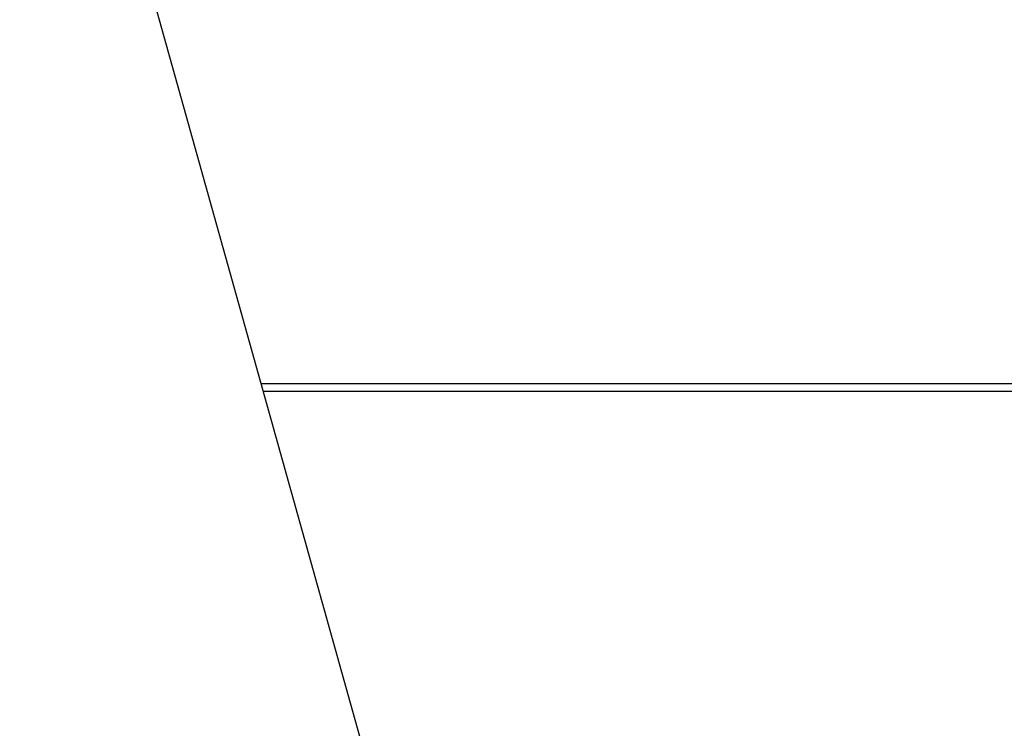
# Model space of a CAD drawing. Header units: millimetres. Extents: x 20 to 26560, y 16 to 17993.
# Tile 74 of 95: x 8314 to 9404, y 13791 to 14576. Entities that reach past the tile are written whole.
import ezdxf

# ---------------------------------------------------------------- set-up
doc = ezdxf.new("R2010")
doc.units = ezdxf.units.MM
doc.layers.add('COMPONENT_GEOMETRY', color=7, linetype='Continuous')
doc.styles.add('SLDTEXTSTYLE0', font='TXT', dxfattribs={"width": 0.75})
doc.dimstyles.new('SLDDIMSTYLE0', dxfattribs={"dimtxt": 150, "dimasz": 6.604, "dimexe": 0, "dimexo": 0.0625, "dimgap": 37.5, "dimtad": 0, "dimtih": 1, "dimtoh": 1, "dimdec": 0, "dimlfac": 0.5, "dimrnd": 1e-09, "dimzin": 12, "dimdsep": 46, "dimtxsty": 'SLDTEXTSTYLE0', "dimsah": 1, "dimcen": 0.09, "dimadec": 0, "dimazin": 3, "dimtfac": 1, "dimtdec": 0, "dimtofl": 0, "dimtmove": 0, "dimatfit": 3, "dimfxl": 1, "dimfrac": 2, "dimtolj": 1, "dimtzin": 12, "dimarcsym": 0})

# ---------------------------------------------------------------- blocks, each defined once
blk = doc.blocks.new('_D')
at = {"layer": 'COMPONENT_GEOMETRY', "color": 7, "ltscale": 2}
for p, q in [((1221.2, 13267), (1221.2, 17923.1)), ((16975.8, 13267), (16975.8, 17923.1)), ((1221.2, 17916.7), (8876.8, 17916.7)), ((16975.8, 17916.7), (9320.1, 17916.7))]:
    blk.add_line(p, q, dxfattribs=at)
for points in [[(1221.2, 17916.7), (1227.8, 17915.7), (1227.8, 17917.8)], [(16975.8, 17916.7), (16969.1, 17917.8), (16969.1, 17915.7)]]:
    blk.add_solid(points, dxfattribs=at)
at = {"layer": 'COMPONENT_GEOMETRY', "color": 7, "ltscale": 2, "insert": (8876.8, 17991), "char_height": 150, "attachment_point": 1, "style": 'SLDTEXTSTYLE0'}
blk.add_mtext('7877', dxfattribs=at)

msp = doc.modelspace()

# ---------------------------------------------------------------- linework, layer by layer
at = {"color": 7, "linetype": 'Continuous', "lineweight": 25, "ltscale": 2}
for p, q in [((8816.15, 13332.22), (8047.56, 16082.34)), ((9615.59, 14172.43), (8581.33, 14172.43))]:
    msp.add_line(p, q, dxfattribs=at)
at = {"color": 8, "linetype": 'Continuous', "lineweight": 25, "ltscale": 2}
msp.add_line((8583.57, 14164.43), (9613.35, 14164.43), dxfattribs=at)

# ---------------------------------------------------------------- dimensions: what is measured, and where the dimension line sits
at = {"layer": 'COMPONENT_GEOMETRY', "color": 7, "ltscale": 2}
dim = msp.add_linear_dim(base=(16975.75, 17916.75), p1=(1221.17, 13264.43), p2=(16975.75, 13264.43), angle=0, dimstyle='SLDDIMSTYLE0', dxfattribs=at)
dim.commit()
dim.dimension.update_dxf_attribs({"geometry": '_D', "text_midpoint": (9098.46, 17916.75), "dimtype": 160})

doc.saveas('drawing.dxf')
